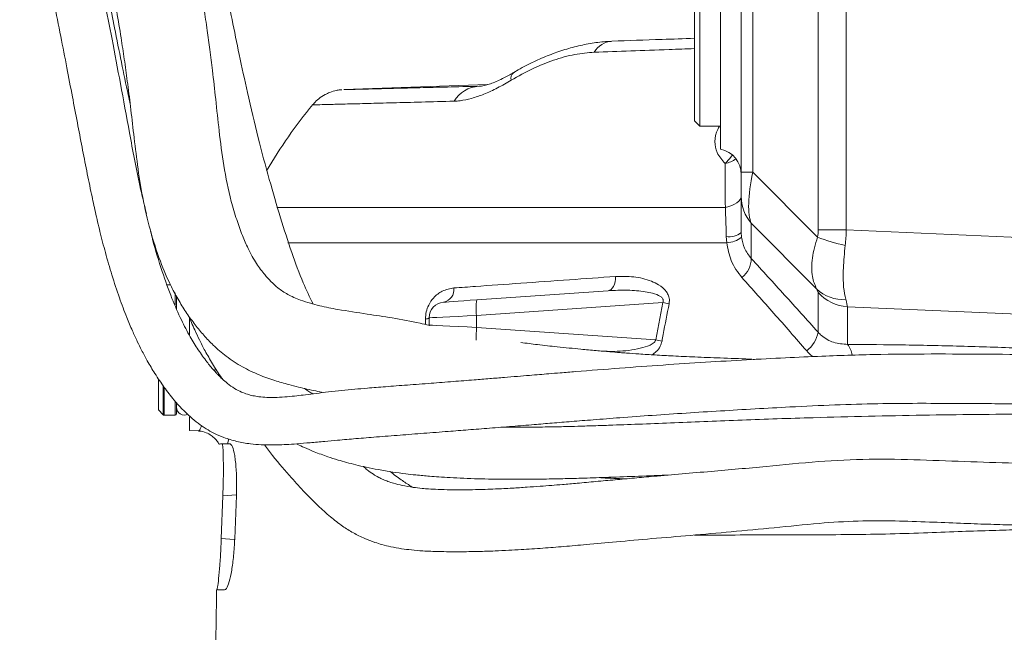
# Model space of a CAD drawing. Header units: millimetres. Extents: x 0 to 8410, y 0 to 5940.
# Tile 227 of 256: x 7283 to 7472, y 1588 to 1706. Entities that reach past the tile are written whole.
import ezdxf

# ---------------------------------------------------------------- set-up
doc = ezdxf.new("R2010")
doc.units = ezdxf.units.MM
doc.header["$LTSCALE"] = 10

msp = doc.modelspace()

# ---------------------------------------------------------------- linework, layer by layer
at = {"color": 7, "linetype": 'Continuous', "lineweight": 0}
for p, q in [((7421.500719, 1676.733718), (7421.500719, 1721.044764)), ((7417.500718, 1681.151822), (7417.500718, 1716.548577)), ((7413.500718, 1712.544754), (7413.500718, 1685.544774)), ((7412.500716, 1686.544761), (7412.500716, 1711.544767)), ((7372.756309, 1693.537787), (7345.126993, 1692.572966)), ((7303.3806, 1693.111912), (7303.967721, 1690.685556)), ((7412.500716, 1686.544761), (7413.500718, 1685.544774)), ((7413.500718, 1685.544774), (7417.500718, 1685.544774)), ((7421.500719, 1672.010705), (7421.500719, 1676.733718)), ((7421.500719, 1665.10211), (7421.500719, 1672.010705)), ((7311.852849, 1655.044779), (7311.176038, 1655.044779)), ((7370.681359, 1652.186737), (7395.903825, 1653.950468)), ((7313.000715, 1650.483147), (7313.000715, 1652.866438)), ((7315.500713, 1648.678258), (7315.500713, 1645.35819)), ((7361.500717, 1647.34231), (7361.500717, 1648.747221)), ((7361.500717, 1647.34231), (7361.505425, 1647.174224)), ((7309.500716, 1631.044761), (7309.500716, 1636.965648)), ((7309.500716, 1631.044761), (7310.412845, 1630.132631)), ((7313.000715, 1630.344764), (7313.000715, 1632.313594)), ((7310.624978, 1630.044759), (7312.700725, 1630.044759)), ((7315.500713, 1629.734218), (7315.500713, 1627.125204)), ((7315.500713, 1627.125204), (7317.186243, 1627.007336)), ((7376.518777, 1627.816886), (7377.228795, 1627.720818)), ((7323.264412, 1624.541089), (7322.807914, 1624.541089)), ((7321.570582, 1606.37708), (7321.875892, 1614.577785)), ((7324.477709, 1614.635125), (7324.158735, 1606.280461))]:
    msp.add_line(p, q, dxfattribs=at)
at = {"color": 8, "linetype": 'Continuous', "lineweight": 0}
for p, q in [((7423.697724, 1721.044764), (7423.697724, 1676.733718)), ((7436.280417, 1665.62967), (7436.280417, 1721.044764)), ((7441.664724, 1721.044764), (7441.664724, 1665.62967)), ((7423.697724, 1676.733718), (7421.500719, 1676.733718)), ((7423.697724, 1676.733718), (7436.140633, 1664.242879)), ((7332.225746, 1669.954613), (7418.431326, 1669.954613)), ((7435.967686, 1654.295728), (7423.415854, 1666.895911)), ((7423.415854, 1666.895911), (7423.415854, 1660.134658)), ((7421.500719, 1665.10211), (7421.552456, 1664.205179)), ((7441.664724, 1665.62967), (7436.280417, 1665.62967)), ((7441.664724, 1665.62967), (7487.500719, 1663.61402)), ((7418.687298, 1663.163349), (7334.352366, 1663.163349)), ((7418.687298, 1663.163349), (7418.592407, 1664.328173)), ((7312.700725, 1651.232526), (7312.700725, 1653.506503)), ((7436.245079, 1645.974145), (7436.245079, 1653.619841)), ((7406.430079, 1651.697502), (7370.629161, 1649.194047)), ((7405.0479, 1644.488678), (7406.430079, 1651.697502)), ((7487.500719, 1648.862139), (7441.911257, 1650.866941)), ((7441.911257, 1650.866941), (7441.911257, 1643.640831)), ((7360.807395, 1647.469029), (7360.808319, 1648.507461)), ((7370.629161, 1649.194047), (7370.629161, 1646.895483)), ((7370.629161, 1646.895483), (7405.0479, 1644.488678)), ((7320.318258, 1638.479367), (7320.408529, 1639.125571)), ((7310.412845, 1630.132631), (7310.412845, 1635.678604)), ((7310.624978, 1635.338769), (7310.624978, 1630.044759)), ((7312.700725, 1630.044759), (7312.700725, 1632.739797)), ((7323.010153, 1625.468999), (7322.807914, 1624.541089)), ((7324.440992, 1614.711836), (7321.875892, 1614.577785)), ((7321.570582, 1606.37708), (7324.089489, 1606.157229))]:
    msp.add_line(p, q, dxfattribs=at)
at = {"color": 8, "linetype": 'Continuous', "lineweight": 0, "flags": 128}
for points in [[(7418.387829, 1678.37061), (7419.311597, 1679.34905), (7419.78681, 1680.021361)], [(7418.431326, 1669.954613), (7419.085196, 1670.111582), (7419.68347, 1670.312062), (7420.213281, 1670.551762), (7420.663237, 1670.825526), (7421.023643, 1671.127454), (7421.286768, 1671.451077), (7421.446941, 1671.789393), (7421.500719, 1672.13516)], [(7395.903825, 1653.950468), (7396.19369, 1654.01952), (7396.467349, 1654.183492), (7396.715931, 1654.436991), (7396.931364, 1654.77185), (7397.106654, 1655.177191), (7397.236123, 1655.639813), (7397.315553, 1656.144753), (7397.342383, 1656.675592)], [(7370.629161, 1649.194047), (7368.807315, 1649.104879), (7367.077834, 1649.02021), (7365.50001, 1648.942992), (7364.127948, 1648.875818), (7363.008699, 1648.821041), (7362.180642, 1648.78051), (7361.672169, 1648.755625), (7361.500717, 1648.747221)], [(7361.500717, 1647.34231), (7361.672169, 1647.333905), (7362.180642, 1647.30902), (7363.008699, 1647.268489), (7364.127948, 1647.213713), (7365.50001, 1647.146538), (7367.077834, 1647.06932), (7368.807315, 1646.984652), (7370.629161, 1646.895483)]]:
    msp.add_lwpolyline(points, dxfattribs=at)
at = {"color": 7, "linetype": 'Continuous', "lineweight": 0, "flags": 128}
msp.add_lwpolyline([(7364.291451, 1651.73991), (7364.411465, 1651.748315), (7364.767394, 1651.7732), (7365.347034, 1651.813731), (7366.130507, 1651.868507), (7367.090947, 1651.935682), (7368.195428, 1652.0129), (7369.406066, 1652.097568), (7370.681359, 1652.186737)], dxfattribs=at)
at = {"color": 8, "linetype": 'Continuous', "lineweight": 0}
for centre, radius, start, end in [((7397.036979, 1697.446329), 4.443002, 95.05717436, 148.77871944), ((7378.690529, 1694.754944), 1.446463, 132.65864906, 195.41980807), ((7371.483917, 1687.140199), 6.092432, 93.97055274, 148.28476218), ((7417.266457, 1683.855869), 5.598709, 281.55399316, 305.0841294), ((7429.309396, 1672.018572), 7.808681, 180.05772442, 220.99713522), ((7419.054312, 1668.443839), 4.141505, 263.59644025, 306.20703983), ((7418.592658, 1667.884303), 4.721902, 271.14844676, 308.81613933), ((7447.071776, 1691.146533), 29.039568, 247.88774789, 258.86498379), ((7418.732401, 1660.181023), 4.683682, 308.05486094, 359.43281552), ((7363.735113, 1654.248913), 2.569942, 282.5022922, 4.99210473), ((7440.901987, 1659.310606), 7.035362, 225.46402171, 275.27879861), ((7442.312992, 1658.901492), 8.044589, 221.03706244, 267.13754071), ((7379.308336, 1650.539464), 8.782838, 169.18981968, 188.81166645), ((7376.610409, 1506.030074), 148.688306, 77.96030016, 78.43078581), ((7360.864454, 1649.465011), 0.959193, 266.6449603, 311.55438976), ((7392.125033, 1645.152391), 21.56643, 175.36405063, 181.84651272), ((7430.756892, 1646.889345), 5.563972, 306.42449513, 350.53257518), ((7375.542018, 1481.876141), 165.267765, 79.28695652, 79.71563063), ((7439.111078, 1641.27021), 3.668903, 4.99639951, 40.25113309)]:
    msp.add_arc(centre, radius, start, end, dxfattribs=at)
at = {"color": 7, "linetype": 'Continuous', "lineweight": 0}
for centre, radius, start, end in [((7416.517369, 1626.3438), 100, 140.68771373, 149.57824422), ((7416.500719, 1676.252848), 5, 0, 78.46304097), ((7364.500719, 1648.747219), 3, 94, 180), ((7314.500719, 1631.544765), 1.5, 180, 296.47913069), ((7310.624983, 1630.344765), 0.3, 225, 270), ((7312.700719, 1630.344765), 0.3, 270, 0), ((8202.141344, 1578.044765), 881.640625, 178.8013678, 179.878082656)]:
    msp.add_arc(centre, radius, start, end, dxfattribs=at)
at = {"color": 8, "linetype": 'Continuous', "lineweight": 0}
for centre, major_axis, ratio, start_param, end_param in [((7429.500719, 1681.830905), (5.181854, 15.872086), 0.2568785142, 1.9802135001, 2.8703229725), ((7429.280416, 1665.953601), (-4.955435, 5.178141), 0.9547932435, 3.725662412, 3.9258411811), ((7435.083411, 1665.953601), (0.258046, 15.002114), 0.438977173, 4.498166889, 4.698345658), ((7429.98192, 1660.795573), (-6.233948, 7.259647), 0.0832247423, 3.2382089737, 3.5369395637), ((7436.066786, 1665.910357), (-5.826684, 15.268734), 0.0376481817, 3.2998306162, 3.5985612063)]:
    msp.add_ellipse(centre, major_axis=major_axis, ratio=ratio, start_param=start_param, end_param=end_param, dxfattribs=at)
at = {"color": 7, "linetype": 'Continuous', "lineweight": 0}
for points, knots in [([(7339.268527, 1815.904692), (7339.081036, 1815.859021), (7338.066257, 1815.611834), (7336.228847, 1815.072172), (7333.305757, 1814.175861), (7329.615027, 1812.914371), (7324.930885, 1811.105868), (7319.703806, 1808.784435), (7314.264841, 1805.989111), (7309.200103, 1802.913953), (7304.563397, 1799.600622), (7300.410742, 1796.107349), (7296.706742, 1792.332337), (7293.669614, 1788.584573), (7291.378643, 1785.200557), (7289.821321, 1782.483291), (7288.769223, 1780.399895), (7287.932828, 1778.579652), (7287.06982, 1776.501076), (7286.101115, 1773.821747), (7285.10316, 1770.487009), (7284.201534, 1766.578717), (7283.415208, 1761.716511), (7282.925554, 1756.204303), (7282.813929, 1750.298255), (7283.069109, 1744.763322), (7283.607469, 1739.680857), (7284.296692, 1735.180366), (7284.949905, 1731.547537), (7285.478421, 1728.799062), (7285.885101, 1726.743124), (7286.293184, 1724.707097), (7286.781616, 1722.292491), (7287.417998, 1719.177469), (7288.32429, 1714.769321), (7289.457726, 1709.250732), (7290.714868, 1702.975366), (7291.879191, 1696.949937), (7292.938284, 1691.397176), (7293.90751, 1686.313448), (7294.820788, 1681.557953), (7295.718191, 1676.972405), (7296.570972, 1672.806717), (7297.414868, 1668.927705), (7298.291264, 1665.176677), (7299.334787, 1661.133685), (7300.570188, 1656.870054), (7301.937668, 1652.711464), (7303.270149, 1649.153488), (7304.430926, 1646.382498), (7305.386818, 1644.296214), (7306.340903, 1642.371863), (7307.455865, 1640.299495), (7308.892946, 1637.889659), (7310.58624, 1635.384301), (7312.804137, 1632.518929), (7315.41914, 1629.76466), (7318.056115, 1627.744864), (7320.273398, 1626.49517), (7322.236115, 1625.642897), (7324.585401, 1624.941974), (7326.99564, 1624.527182), (7329.118324, 1624.352507), (7330.867284, 1624.306222), (7332.45968, 1624.325641), (7334.194912, 1624.399706), (7336.233969, 1624.539929), (7338.690143, 1624.758194), (7341.295135, 1625.001197), (7344.241607, 1625.259293), (7347.539663, 1625.537028), (7351.529062, 1625.860649), (7355.885892, 1626.204668), (7360.492952, 1626.562528), (7364.87341, 1626.900582), (7369.088358, 1627.227751), (7373.192331, 1627.550263), (7377.410702, 1627.887084), (7381.425543, 1628.213209), (7385.223246, 1628.525044), (7388.992818, 1628.833072), (7393.324292, 1629.180854), (7398.489564, 1629.581519), (7404.448804, 1630.015596), (7410.882671, 1630.446822), (7417.465479, 1630.858188), (7424.120337, 1631.246153), (7431.465274, 1631.652229), (7439.363028, 1632.036774), (7447.535978, 1632.27339), (7455.078992, 1632.32707), (7461.889327, 1632.304421), (7467.983315, 1632.263175), (7473.672284, 1632.221051), (7480.121245, 1632.170441), (7487.797498, 1632.111371), (7496.879956, 1632.049154), (7506.739105, 1631.986835), (7517.01623, 1631.922906), (7527.547002, 1631.856772), (7538.155715, 1631.792104), (7549.038811, 1631.72784), (7560.181473, 1631.675376), (7571.554577, 1631.647804), (7583.060108, 1631.655627), (7594.49172, 1631.681491), (7605.583249, 1631.709774), (7616.081785, 1631.726229), (7625.238581, 1631.736816), (7633.209063, 1631.747407), (7640.256254, 1631.763558), (7646.853312, 1631.783597), (7652.905379, 1631.800696), (7658.31022, 1631.806229), (7663.000775, 1631.792509), (7666.914646, 1631.761568), (7670.04942, 1631.718539), (7672.459088, 1631.672075), (7674.23044, 1631.641377), (7675.412553, 1631.640659), (7676.314771, 1631.71889), (7677.109461, 1631.90385), (7677.891401, 1632.200032), (7678.593507, 1632.589578), (7679.206604, 1633.043505), (7679.766437, 1633.56177), (7680.435174, 1634.404896), (7681.040262, 1635.617529), (7681.381157, 1637.078426), (7681.380548, 1638.615558), (7681.015356, 1640.16122), (7680.311151, 1641.572394), (7679.347542, 1642.726328), (7678.144496, 1643.602165), (7677.071339, 1644.042209), (7676.228912, 1644.220404), (7675.525514, 1644.284658), (7674.695266, 1644.243072), (7673.640391, 1643.988925), (7672.515443, 1643.398079), (7671.442531, 1642.474623), (7671.026203, 1641.57938), (7670.816786, 1641.129062)], [0, 0, 0, 0, 0.0007560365, 0.0040919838, 0.0074441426, 0.0126392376, 0.0191701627, 0.0267681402, 0.0345869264, 0.0426268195, 0.0495225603, 0.0565422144, 0.0636499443, 0.0702838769, 0.0757810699, 0.0801426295, 0.0830127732, 0.0853144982, 0.0883292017, 0.0922582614, 0.0970917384, 0.1028323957, 0.1091051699, 0.1179314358, 0.1263267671, 0.134314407, 0.1419159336, 0.1490068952, 0.1549527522, 0.1587342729, 0.16171482, 0.164408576, 0.1680813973, 0.1728006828, 0.1785836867, 0.1879120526, 0.1972080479, 0.2058093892, 0.2136657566, 0.2207372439, 0.2272595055, 0.2336893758, 0.2400149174, 0.2448596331, 0.2502322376, 0.2561511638, 0.262583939, 0.2694271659, 0.2755372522, 0.2798884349, 0.2834543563, 0.2864594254, 0.2902157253, 0.2949312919, 0.3004682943, 0.3057939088, 0.3139891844, 0.3209335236, 0.3240806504, 0.3279558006, 0.3328335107, 0.3380243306, 0.3421390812, 0.3453786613, 0.3484048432, 0.3514935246, 0.3555223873, 0.360549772, 0.3659240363, 0.3704256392, 0.3767234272, 0.3835147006, 0.3910409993, 0.398495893, 0.4058930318, 0.4118923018, 0.4181356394, 0.4246425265, 0.4307883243, 0.4357871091, 0.4410898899, 0.4469402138, 0.4541563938, 0.4627265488, 0.4715829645, 0.480444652, 0.4893108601, 0.4981791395, 0.5095162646, 0.5203480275, 0.530317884, 0.539310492, 0.5472020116, 0.5541986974, 0.5614743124, 0.5721707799, 0.5837493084, 0.5963236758, 0.6100378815, 0.6234666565, 0.6374932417, 0.6521624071, 0.6675399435, 0.6836923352, 0.7006025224, 0.7180114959, 0.735654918, 0.7533079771, 0.7707540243, 0.7853226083, 0.8003052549, 0.8154783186, 0.8305489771, 0.8451375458, 0.8587713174, 0.8711998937, 0.8824612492, 0.8926407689, 0.9018606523, 0.9101807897, 0.9170784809, 0.9227584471, 0.9274852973, 0.9313867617, 0.9334196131, 0.9366944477, 0.9410847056, 0.9462120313, 0.951824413, 0.9576494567, 0.9627848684, 0.9672293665, 0.972185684, 0.976401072, 0.9800239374, 0.9816211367, 0.9831677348, 0.9853725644, 0.9883675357, 0.9920991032, 0.9960257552, 1, 1, 1, 1]), ([(7358.000717, 1808.244094), (7357.263035, 1808.515551), (7355.224719, 1809.265623), (7351.930574, 1810.026681), (7348.427977, 1810.628715), (7345.511334, 1810.928637), (7342.713006, 1811.082324), (7340.058262, 1811.090297), (7337.307557, 1810.949799), (7334.53863, 1810.66873), (7331.264147, 1810.141806), (7327.33112, 1809.236739), (7322.181547, 1807.650742), (7316.131131, 1805.162029), (7310.680324, 1802.168307), (7306.562927, 1799.33511), (7303.669118, 1796.950041), (7301.112531, 1794.335711), (7298.795178, 1791.446965), (7296.875975, 1788.552765), (7295.395289, 1785.896174), (7294.344163, 1783.714748), (7293.404849, 1781.498878), (7292.402156, 1778.704251), (7291.478334, 1775.342892), (7290.744572, 1771.607042), (7290.264635, 1767.890786), (7289.996204, 1764.17847), (7289.888361, 1760.236324), (7290.011145, 1756.186177), (7290.41375, 1752.158748), (7290.986805, 1748.70947), (7291.626323, 1745.87679), (7292.245704, 1743.51361), (7292.903619, 1741.201099), (7293.747125, 1738.407905), (7294.896126, 1734.743353), (7296.312753, 1730.087845), (7297.786362, 1724.7043), (7299.167676, 1719.068238), (7300.41645, 1713.334696), (7301.455811, 1707.876448), (7302.295367, 1702.833158), (7302.962582, 1698.394857), (7303.565654, 1693.994706), (7304.163593, 1689.18655), (7304.769607, 1683.820296), (7305.468927, 1677.975665), (7306.426853, 1671.758511), (7307.860399, 1665.551554), (7309.706314, 1659.806584), (7311.632212, 1655.313628), (7313.408602, 1652.019482), (7314.942689, 1649.590553), (7316.538488, 1647.395428), (7318.216866, 1645.360127), (7320.135719, 1643.336997), (7322.569564, 1641.228671), (7325.53972, 1639.282075), (7328.707482, 1637.789233), (7331.718398, 1636.71325), (7334.264059, 1635.976423), (7336.333961, 1635.454138), (7338.077399, 1635.052366), (7339.683898, 1634.704829), (7340.745207, 1634.492905), (7341.233483, 1634.395406)], [0, 0, 0, 0, 0.008848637, 0.0244499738, 0.0379711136, 0.048892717, 0.0575042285, 0.0696019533, 0.0788417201, 0.0885676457, 0.1010184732, 0.1162553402, 0.134029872, 0.1616504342, 0.1897864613, 0.2039965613, 0.2182015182, 0.2324103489, 0.2459768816, 0.2612182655, 0.2731728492, 0.2819145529, 0.2898976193, 0.3016327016, 0.3173018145, 0.3317537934, 0.3477259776, 0.3629338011, 0.3772176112, 0.3959655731, 0.4125666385, 0.4269194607, 0.43889765, 0.4483951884, 0.4570533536, 0.468691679, 0.4852173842, 0.5057755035, 0.5304790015, 0.5557147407, 0.5786154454, 0.6037694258, 0.6248709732, 0.6421904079, 0.6600415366, 0.6804884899, 0.7027877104, 0.7276382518, 0.7538312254, 0.7816008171, 0.8087269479, 0.8323645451, 0.8464000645, 0.8593287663, 0.8715951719, 0.8837126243, 0.89590865, 0.910622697, 0.927187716, 0.9430302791, 0.9572429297, 0.9697284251, 0.9782161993, 0.9855306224, 0.9933430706, 1, 1, 1, 1]), ([(7361.481598, 1647.326455), (7360.914896, 1647.447342), (7358.585919, 1647.94415), (7354.616712, 1648.702949), (7349.324515, 1649.508077), (7344.54197, 1650.212134), (7340.979587, 1650.928442), (7338.601352, 1651.546117), (7336.426058, 1652.240945), (7334.216739, 1653.22794), (7332.593059, 1654.340584), (7331.166613, 1655.629207), (7329.798864, 1657.147478), (7328.287407, 1659.166899), (7326.827511, 1661.763445), (7325.5641, 1664.654979), (7324.475459, 1667.687552), (7323.171751, 1672.148294), (7322.002956, 1677.834457), (7321.174296, 1684.389266), (7320.533741, 1690.502281), (7319.958287, 1695.728645), (7319.412061, 1700.134186), (7318.86991, 1704.113778), (7318.217584, 1708.414946), (7317.423462, 1713.003322), (7316.450589, 1717.85981), (7315.312633, 1722.855092), (7313.972781, 1728.049173), (7312.546035, 1733.004535), (7311.185707, 1737.287498), (7310.059432, 1740.737162), (7309.215039, 1743.412828), (7308.55803, 1745.629926), (7307.9344, 1747.927174), (7307.281876, 1750.784809), (7306.734125, 1754.299131), (7306.411073, 1758.357162), (7306.408357, 1762.811477), (7306.731293, 1767.185737), (7307.396842, 1771.074927), (7308.258482, 1774.159221), (7309.224069, 1776.613694), (7310.235076, 1778.666193), (7311.417037, 1780.69574), (7312.87424, 1782.736264), (7314.774351, 1784.776646), (7317.161837, 1786.711289), (7320.190676, 1788.627265), (7323.963393, 1790.578476), (7328.104803, 1792.284509), (7332.193772, 1793.554645), (7335.588632, 1794.325463), (7338.518382, 1794.788752), (7341.434753, 1795.054828), (7344.507909, 1795.092589), (7347.953225, 1794.857177), (7351.495344, 1794.375947), (7353.938829, 1793.646644), (7355.12454, 1793.292746)], [0, 0, 0, 0, 0.00839081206, 0.034483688, 0.05768709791, 0.08497527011, 0.10326772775, 0.11321811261, 0.12445503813, 0.14225862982, 0.16010029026, 0.17403839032, 0.18668568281, 0.20356196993, 0.22265707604, 0.23734906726, 0.25389759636, 0.27221865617, 0.30696090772, 0.33956697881, 0.36859505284, 0.39450210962, 0.41309385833, 0.43020195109, 0.44976591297, 0.4732170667, 0.49463723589, 0.51826048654, 0.54387988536, 0.56824259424, 0.58855435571, 0.6047429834, 0.61740299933, 0.62676609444, 0.63690226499, 0.65094678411, 0.66820685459, 0.68800675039, 0.70977974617, 0.73281086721, 0.75098053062, 0.7659048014, 0.77807909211, 0.78789758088, 0.79773593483, 0.80986686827, 0.8207308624, 0.83358414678, 0.84882033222, 0.86578982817, 0.886692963, 0.90459022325, 0.91903633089, 0.9299787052, 0.9414915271, 0.95554454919, 0.96830533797, 0.98462003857, 1, 1, 1, 1]), ([(7339.220247, 1651.400253), (7338.573557, 1652.729876), (7337.048503, 1655.865452), (7335.014404, 1661.486046), (7332.864678, 1668.163291), (7330.735284, 1675.479197), (7328.619072, 1683.399995), (7326.717388, 1691.433678), (7325.0703, 1699.060227), (7323.698113, 1705.754372), (7322.510099, 1711.738064), (7321.672497, 1716.203057), (7321.12032, 1719.320773), (7320.785661, 1721.283918), (7320.488847, 1723.099085), (7320.216919, 1724.838295), (7319.922403, 1726.819633), (7319.570106, 1729.377925), (7319.102598, 1733.202924), (7318.634995, 1737.938408), (7318.27455, 1743.058062), (7318.072374, 1747.587338), (7318.036616, 1751.507005), (7318.167647, 1754.905848), (7318.507516, 1758.238098), (7319.081731, 1761.391286), (7319.919417, 1764.261461), (7320.832752, 1766.448849), (7321.649755, 1767.97109), (7322.418009, 1769.186592), (7323.291288, 1770.349516), (7324.684061, 1771.790192), (7326.814027, 1773.472331), (7329.695437, 1775.256108), (7333.053235, 1776.965486), (7336.468118, 1778.408884), (7339.982191, 1779.65841), (7343.377291, 1780.678592), (7346.530459, 1781.463937), (7349.05739, 1782.017841), (7351.479065, 1782.517273), (7353.801698, 1782.98592), (7355.41871, 1783.344359), (7356.142095, 1783.50471)], [0, 0, 0, 0, 0.0317739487, 0.0749307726, 0.1230331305, 0.1758374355, 0.2324449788, 0.2915933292, 0.3401696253, 0.3837952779, 0.4221497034, 0.4552750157, 0.4684903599, 0.4807054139, 0.4919414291, 0.5022204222, 0.5128712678, 0.5284463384, 0.5490311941, 0.5822701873, 0.6138059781, 0.6418216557, 0.6665371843, 0.6881487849, 0.7068871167, 0.7302138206, 0.748619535, 0.7630848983, 0.7745471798, 0.7806565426, 0.7889342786, 0.8000986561, 0.8157578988, 0.8367804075, 0.8592368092, 0.8809065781, 0.9007916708, 0.9237130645, 0.9424183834, 0.9575836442, 0.969343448, 0.9862855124, 1, 1, 1, 1]), ([(7307.205371, 1668.77617), (7306.770354, 1670.557372), (7305.537641, 1675.604801), (7304.007587, 1684.048292), (7302.254935, 1693.445467), (7300.667341, 1701.960533), (7299.187937, 1709.450469), (7297.856142, 1715.883068), (7296.835975, 1720.724915), (7296.109335, 1724.17142), (7295.624582, 1726.484449), (7295.158339, 1728.731781), (7294.62107, 1731.37235), (7293.9776, 1734.789675), (7293.427709, 1737.907036), (7293.197065, 1739.907093), (7293.132446, 1740.467444)], [0, 0, 0, 0, 0.0752627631, 0.2132735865, 0.3413271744, 0.4573243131, 0.5601875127, 0.6498183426, 0.7253738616, 0.7640849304, 0.7969753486, 0.8250702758, 0.8623569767, 0.9132117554, 0.9756847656, 1, 1, 1, 1]), ([(7296.65505, 1728.72816), (7296.72308, 1728.267407), (7296.899898, 1727.069833), (7297.22841, 1725.01824), (7297.676897, 1722.313465), (7298.270981, 1718.922521), (7299.058754, 1714.654978), (7300.011971, 1709.72886), (7301.149797, 1704.022822), (7302.379934, 1697.937321), (7303.379666, 1693.051721), (7303.953061, 1690.383741), (7304.07781, 1689.803288)], [0, 0, 0, 0, 0.03545860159, 0.09216257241, 0.15751563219, 0.24498553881, 0.35528923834, 0.48850276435, 0.62603160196, 0.7949752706, 0.95539426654, 1, 1, 1, 1]), ([(7396.520688, 1701.827392), (7396.391479, 1701.827513), (7395.305061, 1701.828527), (7393.198074, 1701.563413), (7390.216818, 1701.019013), (7387.210544, 1700.179286), (7384.222519, 1699.097372), (7381.241926, 1697.747652), (7379.06704, 1696.648151), (7377.902306, 1695.917406), (7377.717725, 1695.801601)], [0, 0, 0, 0, 0.0212245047, 0.1784605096, 0.336857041, 0.494934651, 0.6517115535, 0.8065993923, 0.9693508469, 1, 1, 1, 1]), ([(7396.645329, 1701.872036), (7399.78375, 1701.981635), (7404.818251, 1702.157447), (7410.398934, 1702.352314), (7412.500716, 1702.425704)], [0, 0, 0, 0, 0.6233828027, 1, 1, 1, 1]), ([(7377.717688, 1695.83647), (7377.401834, 1695.648754), (7376.562118, 1695.149698), (7375.343642, 1694.537169), (7374.086233, 1693.978727), (7373.030984, 1693.597473), (7372.13945, 1693.355947), (7371.521499, 1693.242978), (7371.190644, 1693.219377), (7371.139968, 1693.220657), (7371.138669, 1693.22069)], [0, 0, 0, 0, 0.1017131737, 0.2704110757, 0.4110267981, 0.5581466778, 0.7129121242, 0.848390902, 0.996113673, 1, 1, 1, 1]), ([(7345.126591, 1692.571655), (7345.122379, 1692.571536), (7345.111596, 1692.57123), (7346.213024, 1692.597471), (7348.273547, 1692.647026), (7351.266591, 1692.719726), (7355.073178, 1692.812885), (7359.616868, 1692.925801), (7364.874997, 1693.058335), (7369.001856, 1693.164839), (7371.062054, 1693.218008)], [0, 0, 0, 0, 0.0868554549, 0.2223721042, 0.3578880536, 0.4929247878, 0.6194963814, 0.7464643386, 0.8734306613, 1, 1, 1, 1]), ([(7344.774431, 1692.552939), (7344.645273, 1692.542511), (7344.290006, 1692.513828), (7343.50037, 1692.382022), (7342.527966, 1692.096477), (7341.379513, 1691.568383), (7340.349833, 1690.86613), (7339.576078, 1690.190792), (7339.257633, 1689.756227), (7339.18821, 1689.661488)], [0, 0, 0, 0, 0.0607398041, 0.1670721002, 0.369246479, 0.5290066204, 0.7505741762, 0.9456234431, 1, 1, 1, 1]), ([(7674.122593, 1640.953049), (7674.12795, 1640.957061), (7674.144228, 1640.969252), (7674.076092, 1640.97279), (7673.977793, 1640.985967), (7673.786207, 1641.000724), (7673.462763, 1641.021844), (7672.930092, 1641.049936), (7672.15977, 1641.083863), (7671.089232, 1641.122707), (7669.6472, 1641.164645), (7667.751661, 1641.206835), (7665.308518, 1641.245052), (7662.203052, 1641.275895), (7658.32875, 1641.294571), (7653.60495, 1641.296883), (7647.939392, 1641.284782), (7641.287237, 1641.265296), (7633.708658, 1641.246912), (7625.692871, 1641.236534), (7617.479773, 1641.226797), (7609.31111, 1641.215091), (7601.002587, 1641.197099), (7591.831584, 1641.173197), (7581.920809, 1641.151447), (7571.427855, 1641.145449), (7561.468239, 1641.167979), (7552.08733, 1641.2084), (7543.271147, 1641.25774), (7534.993658, 1641.307491), (7527.224888, 1641.355127), (7519.93548, 1641.400357), (7511.673158, 1641.451523), (7502.397238, 1641.507639), (7491.811984, 1641.574781), (7481.148087, 1641.658868), (7470.232399, 1641.750346), (7459.288631, 1641.812273), (7448.33774, 1641.756133), (7438.465129, 1641.457087), (7429.806883, 1641.057762), (7422.330785, 1640.665152), (7414.486993, 1640.207366), (7406.358387, 1639.676658), (7398.022104, 1639.071773), (7391.452708, 1638.555361), (7386.943267, 1638.190718), (7384.644384, 1638.00318), (7382.664843, 1637.841049), (7380.668331, 1637.677196), (7378.4044, 1637.491528), (7375.867375, 1637.283801), (7373.086831, 1637.056886), (7369.81105, 1636.79125), (7366.039588, 1636.489529), (7361.756778, 1636.156625), (7357.391446, 1635.835563), (7353.30832, 1635.531488), (7349.948837, 1635.262652), (7347.170748, 1635.019569), (7344.682911, 1634.78089), (7342.204824, 1634.51695), (7339.879418, 1634.237563), (7337.850153, 1633.974954), (7335.994523, 1633.747373), (7334.162642, 1633.556928), (7332.225075, 1633.429605), (7330.410833, 1633.428089), (7328.883453, 1633.556699), (7327.670526, 1633.764818), (7326.569276, 1634.05253), (7325.390264, 1634.487658), (7324.094406, 1635.160444), (7322.861722, 1636.033039), (7321.858704, 1636.901223), (7321.167176, 1637.572479), (7320.613313, 1638.148816), (7319.854693, 1638.984465), (7318.677447, 1640.417093), (7317.161413, 1642.538597), (7315.513743, 1645.213406), (7313.801322, 1648.479633), (7311.975831, 1652.653326), (7310.130017, 1657.840043), (7308.751918, 1662.164695), (7308.129536, 1664.856948), (7308.008498, 1665.380523)], [0, 0, 0, 0, 0.0019126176, 0.0058124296, 0.0099881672, 0.0144765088, 0.0208435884, 0.0279239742, 0.0358536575, 0.0447945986, 0.0549372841, 0.0665031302, 0.0797477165, 0.0949665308, 0.112489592, 0.1324297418, 0.1545700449, 0.1786468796, 0.2038664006, 0.2290898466, 0.2508563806, 0.2721486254, 0.2928185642, 0.3127368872, 0.3379436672, 0.3613989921, 0.3829573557, 0.4027580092, 0.4209974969, 0.4378448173, 0.4534453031, 0.4679257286, 0.4813964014, 0.5024007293, 0.522440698, 0.5433287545, 0.564906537, 0.5869922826, 0.6093995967, 0.6319874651, 0.6458789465, 0.6608546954, 0.6767886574, 0.6935679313, 0.7110720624, 0.7290790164, 0.7354230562, 0.7402739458, 0.744098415, 0.748479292, 0.7535505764, 0.7592963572, 0.7656928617, 0.7726322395, 0.7820794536, 0.7923281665, 0.8033814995, 0.8138640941, 0.822696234, 0.8290606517, 0.8356790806, 0.8426069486, 0.8493162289, 0.8551606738, 0.8601313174, 0.8659643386, 0.8726378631, 0.8797518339, 0.8856433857, 0.8906197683, 0.8952814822, 0.9004443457, 0.9066106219, 0.9132563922, 0.9183827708, 0.9217528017, 0.9238322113, 0.9262361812, 0.9324140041, 0.9405070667, 0.9484691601, 0.9578984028, 0.9689859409, 0.9819061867, 0.9964812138, 1, 1, 1, 1]), ([(7315.248958, 1649.248108), (7315.651725, 1648.292644), (7316.329668, 1646.684396), (7317.412576, 1644.418784), (7318.535888, 1642.235987), (7319.952141, 1639.79124), (7321.089603, 1637.952143), (7321.805886, 1637.005106), (7321.88586, 1636.899367)], [0, 0, 0, 0, 0.2143547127, 0.3608039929, 0.5275080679, 0.7327299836, 0.970158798, 1, 1, 1, 1]), ([(7329.886294, 1624.344737), (7330.402206, 1623.642531), (7332.138927, 1621.278692), (7334.816321, 1618.317464), (7337.664568, 1615.153877), (7340.095068, 1612.692947), (7342.448165, 1610.558582), (7344.703669, 1608.81349), (7346.927534, 1607.401684), (7349.003709, 1606.368462), (7350.894782, 1605.651338), (7352.56751, 1605.143786), (7354.257833, 1604.733368), (7356.120146, 1604.398602), (7358.189843, 1604.135913), (7360.603263, 1603.938023), (7363.578858, 1603.822636), (7367.111566, 1603.799503), (7370.756384, 1603.849007), (7373.963663, 1603.950142), (7376.71419, 1604.073839), (7379.756831, 1604.242187), (7383.268156, 1604.479703), (7387.448987, 1604.816263), (7392.133422, 1605.227587), (7397.734806, 1605.741089), (7404.407411, 1606.338172), (7411.801216, 1606.95769), (7419.663843, 1607.637646), (7427.916736, 1608.417899), (7435.966894, 1609.268215), (7443.73309, 1609.772586), (7450.855213, 1609.768114), (7457.431104, 1609.538883), (7463.363004, 1609.283809), (7468.658945, 1609.095124), (7473.601835, 1608.956706), (7479.23655, 1608.828721), (7485.910312, 1608.712584), (7493.74412, 1608.605449), (7502.141645, 1608.512316), (7511.141831, 1608.428547), (7521.573348, 1608.339361), (7533.353595, 1608.245559), (7546.34605, 1608.145779), (7559.684672, 1608.056566), (7572.392052, 1608.017605), (7584.416459, 1608.037554), (7595.54414, 1608.079388), (7606.388438, 1608.123804), (7616.688232, 1608.149105), (7626.257991, 1608.163475), (7635.069552, 1608.177451), (7643.281127, 1608.20533), (7650.877809, 1608.243826), (7657.705947, 1608.275632), (7663.312453, 1608.278406), (7667.760191, 1608.248282), (7671.142776, 1608.196899), (7673.790093, 1608.12532), (7675.778234, 1608.046895), (7677.224025, 1607.983064), (7678.229521, 1607.960806), (7679.001323, 1608.00049), (7679.707635, 1608.113819), (7680.557528, 1608.327814), (7681.624689, 1608.668735), (7682.948314, 1609.174021), (7684.598103, 1609.916232), (7686.515549, 1610.930281), (7688.895551, 1612.41322), (7691.384096, 1614.28378), (7693.891557, 1616.612437), (7696.199507, 1619.234417), (7698.291184, 1622.299905), (7699.828644, 1625.477384), (7700.802804, 1628.234001), (7701.318245, 1630.174227), (7701.630742, 1631.639851), (7701.870808, 1633.022467), (7702.077018, 1634.883505), (7702.148222, 1637.14181), (7702.025825, 1639.700593), (7701.627651, 1642.477604), (7700.887234, 1645.445426), (7699.993749, 1647.445306), (7699.530727, 1648.481682)], [0, 0, 0, 0, 0.0063984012, 0.0215389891, 0.0328189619, 0.0440071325, 0.0544055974, 0.0639078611, 0.0715198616, 0.0790889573, 0.0853549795, 0.0895882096, 0.0949843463, 0.1013240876, 0.106828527, 0.1131283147, 0.1218650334, 0.1325172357, 0.1417872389, 0.1495847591, 0.1558898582, 0.1613052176, 0.1708017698, 0.1797344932, 0.1890052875, 0.2011232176, 0.2149941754, 0.2296512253, 0.2448209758, 0.2605943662, 0.27699107, 0.2907218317, 0.3034447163, 0.3151472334, 0.3256894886, 0.3349124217, 0.3432193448, 0.3518743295, 0.3647157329, 0.3784673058, 0.3932171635, 0.4090784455, 0.4261945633, 0.4489699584, 0.4728993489, 0.498133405, 0.5248547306, 0.547307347, 0.570402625, 0.5938422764, 0.6173870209, 0.6407608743, 0.6639877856, 0.6877726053, 0.7117324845, 0.7353060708, 0.7577642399, 0.7750138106, 0.7907971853, 0.805188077, 0.8183083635, 0.8303130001, 0.8413632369, 0.8501874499, 0.8585525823, 0.8666080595, 0.8744150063, 0.8819859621, 0.8897842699, 0.8990558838, 0.9082921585, 0.9190916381, 0.9272494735, 0.9360581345, 0.9452080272, 0.9529789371, 0.9590791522, 0.9636280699, 0.9654456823, 0.9683686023, 0.9722648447, 0.9769396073, 0.9821729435, 0.9877852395, 0.9936700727, 1, 1, 1, 1]), ([(7688.328943, 1645.686612), (7688.712765, 1645.1302), (7689.571076, 1643.885941), (7690.375295, 1641.649067), (7690.790811, 1639.173244), (7690.813928, 1636.498673), (7690.426187, 1633.905661), (7689.709522, 1631.510111), (7688.53266, 1628.854668), (7686.666275, 1626.189925), (7684.228433, 1623.750313), (7682.111511, 1622.173001), (7680.440779, 1621.155805), (7679.244433, 1620.537533), (7678.361959, 1620.148157), (7677.775293, 1619.927508), (7677.394562, 1619.809617), (7677.231159, 1619.77027), (7677.081224, 1619.74625), (7676.897918, 1619.741759), (7676.611752, 1619.758584), (7676.126898, 1619.798682), (7675.353581, 1619.857794), (7674.176943, 1619.930289), (7672.466408, 1620.008112), (7670.212942, 1620.075776), (7667.386202, 1620.127197), (7663.963063, 1620.160435), (7659.746233, 1620.172198), (7654.666489, 1620.159513), (7648.672023, 1620.131123), (7641.782628, 1620.097975), (7633.677465, 1620.073233), (7624.401377, 1620.059678), (7613.947226, 1620.043134), (7603.169123, 1620.010099), (7592.372768, 1619.963724), (7581.814108, 1619.926925), (7571.686957, 1619.916929), (7562.101101, 1619.944499), (7553.063709, 1619.994334), (7544.543847, 1620.055454), (7536.507047, 1620.116686), (7528.92718, 1620.175569), (7521.357288, 1620.236382), (7513.824363, 1620.299358), (7506.336949, 1620.365008), (7499.149653, 1620.435077), (7491.989759, 1620.518316), (7483.999232, 1620.633774), (7475.15982, 1620.804952), (7465.534115, 1621.071132), (7455.814274, 1621.480549), (7446.032627, 1621.708117), (7436.161573, 1621.174255), (7426.02307, 1620.151141), (7415.405526, 1619.214302), (7406.991518, 1618.502293), (7400.922261, 1617.966363), (7397.220089, 1617.629759), (7393.558983, 1617.294848), (7390.1846, 1616.990792), (7387.360083, 1616.745623), (7384.989509, 1616.549595), (7382.722385, 1616.372727), (7380.191839, 1616.192524), (7377.301613, 1616.012968), (7373.970742, 1615.845379), (7370.851574, 1615.739825), (7367.998381, 1615.696404), (7365.589792, 1615.70295), (7363.36254, 1615.760923), (7361.556057, 1615.86014), (7359.970365, 1615.990326), (7358.290387, 1616.182786), (7356.414517, 1616.504816), (7354.799417, 1616.911517), (7353.621547, 1617.298818), (7352.682919, 1617.673098), (7351.752894, 1618.116572), (7350.717668, 1618.727057), (7349.764363, 1619.406487), (7349.149424, 1619.951431), (7348.912991, 1620.160952)], [0, 0, 0, 0, 0.0042094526, 0.0094132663, 0.015802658, 0.0223721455, 0.030487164, 0.0373975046, 0.0442107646, 0.0574339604, 0.0704581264, 0.0848146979, 0.0952500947, 0.1051338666, 0.1139473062, 0.1214457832, 0.1274005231, 0.1331540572, 0.1389870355, 0.1452665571, 0.1530605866, 0.1617075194, 0.1713986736, 0.1823651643, 0.1948832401, 0.2092779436, 0.2233898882, 0.2394092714, 0.2575590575, 0.2777149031, 0.2996377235, 0.3230581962, 0.3470491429, 0.3749212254, 0.4021583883, 0.4283954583, 0.4533716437, 0.4769117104, 0.498840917, 0.5190656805, 0.5377278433, 0.5549995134, 0.5710339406, 0.5859554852, 0.5998661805, 0.6153481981, 0.6296339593, 0.6429642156, 0.6565294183, 0.6705488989, 0.6886039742, 0.7071025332, 0.7258749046, 0.7448289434, 0.7640086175, 0.7841227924, 0.8059553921, 0.8291866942, 0.8372042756, 0.845348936, 0.8536152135, 0.8618065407, 0.8684740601, 0.8733798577, 0.8787454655, 0.8850507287, 0.892265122, 0.900830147, 0.9113958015, 0.918163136, 0.9255294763, 0.9330153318, 0.9389698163, 0.9433565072, 0.9499229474, 0.9584108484, 0.9658761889, 0.9714199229, 0.9764331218, 0.981520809, 0.987775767, 0.9952999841, 1, 1, 1, 1]), ([(7424.005969, 1640.745864), (7423.685615, 1640.762924), (7421.46988, 1640.880924), (7417.649235, 1641.019452), (7412.776428, 1641.21022), (7408.616896, 1641.393022), (7405.043504, 1641.59115), (7402.062838, 1641.782739), (7399.821169, 1641.943456), (7397.957681, 1642.085866), (7396.008183, 1642.242772), (7393.50299, 1642.458254), (7390.124266, 1642.769274), (7386.368311, 1643.140563), (7382.498674, 1643.562377), (7380.195096, 1643.865221), (7379.125855, 1644.005791)], [0, 0, 0, 0, 0.020107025, 0.1390706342, 0.2439453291, 0.334285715, 0.4102105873, 0.4781575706, 0.5310997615, 0.559174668, 0.6032400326, 0.6626590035, 0.7293082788, 0.8344350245, 0.9231504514, 1, 1, 1, 1]), ([(7339.171565, 1634.14459), (7338.915629, 1634.277914), (7338.373122, 1634.560521), (7337.856172, 1634.959644), (7337.583101, 1635.170475)], [0, 0, 0, 0, 0.4717652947, 1, 1, 1, 1]), ([(7676.222733, 1631.734222), (7675.970575, 1631.618526), (7675.358642, 1631.337757), (7674.541088, 1631.032533), (7673.739118, 1630.754076), (7673.061815, 1630.546389), (7672.493256, 1630.388322), (7671.949992, 1630.251806), (7671.484919, 1630.141264), (7670.963206, 1630.047812), (7670.524899, 1629.995171), (7669.982957, 1629.969917), (7669.23589, 1629.962437), (7668.106079, 1629.967574), (7666.459089, 1629.981982), (7664.159565, 1630.002026), (7661.247449, 1630.022571), (7657.714861, 1630.039886), (7653.591958, 1630.051245), (7648.691204, 1630.057236), (7642.995563, 1630.058887), (7636.52839, 1630.057058), (7629.348421, 1630.052665), (7621.124221, 1630.04649), (7611.802962, 1630.039176), (7601.524981, 1630.032557), (7591.09255, 1630.028978), (7580.752351, 1630.030277), (7570.723984, 1630.037995), (7560.593595, 1630.055151), (7550.456784, 1630.08147), (7540.351413, 1630.114723), (7530.918945, 1630.149527), (7522.113477, 1630.182838), (7513.288368, 1630.214435), (7504.449017, 1630.24119), (7495.293879, 1630.259026), (7486.088442, 1630.264536), (7476.480165, 1630.24944), (7466.499177, 1630.190588), (7456.282426, 1630.052293), (7445.874719, 1629.82904), (7436.521327, 1629.59541), (7428.421865, 1629.351215), (7421.661276, 1629.113717), (7415.081888, 1628.85835), (7408.690494, 1628.59597), (7402.606968, 1628.346481), (7397.588593, 1628.154642), (7393.691667, 1628.020579), (7390.807227, 1627.931369), (7387.895598, 1627.852566), (7384.544402, 1627.778248), (7381.093109, 1627.729419), (7377.961182, 1627.711525), (7376.226184, 1627.724785), (7375.440887, 1627.730787)], [0, 0, 0, 0, 0.00792702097, 0.01923716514, 0.02970135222, 0.03978015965, 0.04932130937, 0.05818094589, 0.07082422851, 0.08388089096, 0.09777400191, 0.10912904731, 0.12152299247, 0.13528111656, 0.15076350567, 0.16836272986, 0.18849928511, 0.20811743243, 0.23018741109, 0.25453781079, 0.28069545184, 0.30819687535, 0.33637696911, 0.36448710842, 0.3967652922, 0.42819843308, 0.45849789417, 0.48734973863, 0.51444441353, 0.5395365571, 0.56712886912, 0.59229934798, 0.61534918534, 0.63654224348, 0.656106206, 0.67855912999, 0.69927650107, 0.72073722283, 0.74344842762, 0.76722139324, 0.79185637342, 0.81712366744, 0.84272337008, 0.8595980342, 0.87625026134, 0.89268454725, 0.90890446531, 0.92491400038, 0.93981348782, 0.94850082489, 0.95618571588, 0.96327225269, 0.97251425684, 0.98435755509, 0.99291990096, 1, 1, 1, 1]), ([(7317.191399, 1626.986295), (7317.268791, 1626.987604), (7317.770412, 1626.996086), (7318.631994, 1626.720728), (7319.647381, 1626.194618), (7320.414555, 1625.523888), (7320.906427, 1624.91977), (7321.085596, 1624.569604), (7321.141145, 1624.46104)], [0, 0, 0, 0, 0.0461975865, 0.2994294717, 0.5249182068, 0.7292441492, 0.9160558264, 1, 1, 1, 1]), ([(7322.807914, 1624.541089), (7322.522275, 1624.53516), (7321.951492, 1624.523311), (7321.084405, 1624.492627), (7321.199289, 1624.502712), (7321.225843, 1624.505043)], [0, 0, 0, 0, 0.43509386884, 0.86942984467, 1, 1, 1, 1]), ([(7321.875892, 1614.577785), (7321.914218, 1615.688582), (7321.990879, 1617.910372), (7321.993981, 1620.878666), (7321.93724, 1623.127397), (7321.855802, 1624.357463), (7321.805184, 1624.487445), (7321.784294, 1624.541089)], [0, 0, 0, 0, 0.2124437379, 0.4249251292, 0.6368493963, 0.8501256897, 1, 1, 1, 1]), ([(7323.264412, 1624.541089), (7323.42406, 1624.428314), (7323.743471, 1624.202682), (7324.173736, 1622.429994), (7324.464053, 1619.838092), (7324.554924, 1617.06882), (7324.498847, 1615.301372), (7324.477709, 1614.635125)], [0, 0, 0, 0, 0.222038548, 0.4442366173, 0.6620072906, 0.8725922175, 1, 1, 1, 1]), ([(7336.078412, 1624.535486), (7336.116213, 1624.516082), (7336.595176, 1624.270222), (7337.722857, 1623.74559), (7339.666115, 1622.912983), (7341.827401, 1622.117351), (7343.887846, 1621.456175), (7345.668394, 1620.945122), (7347.461963, 1620.482348), (7349.51048, 1620.01545), (7351.868205, 1619.547712), (7354.396559, 1619.128247), (7356.8041, 1618.801016), (7358.759742, 1618.578882), (7360.308852, 1618.426355), (7361.765767, 1618.299265), (7363.487837, 1618.169171), (7365.661056, 1618.03439), (7368.167287, 1617.914172), (7370.862962, 1617.820113), (7374.251757, 1617.743356), (7378.285576, 1617.712421), (7382.834064, 1617.748248), (7386.955022, 1617.827596), (7391.058682, 1617.936736), (7395.64255, 1618.084623), (7401.097107, 1618.285697), (7405.143904, 1618.443915), (7407.322982, 1618.530449), (7407.448402, 1618.535429)], [0, 0, 0, 0, 0.00204174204, 0.02587006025, 0.05896223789, 0.10323484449, 0.13683647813, 0.16394357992, 0.1929640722, 0.22493678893, 0.2625945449, 0.30613240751, 0.34457510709, 0.37389984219, 0.39392665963, 0.41283353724, 0.43831353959, 0.46977848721, 0.50718749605, 0.54504087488, 0.58185075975, 0.64504995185, 0.70477359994, 0.75700475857, 0.80022066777, 0.85698164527, 0.92473252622, 0.99566785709, 1, 1, 1, 1]), ([(7354.028574, 1619.204432), (7354.731318, 1618.675786), (7356.043174, 1617.688929), (7357.488949, 1616.714732), (7358.234094, 1616.264525), (7358.345649, 1616.197124)], [0, 0, 0, 0, 0.4952039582, 0.9244271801, 1, 1, 1, 1]), ([(7399.255729, 1617.813781), (7397.747867, 1617.863835), (7396.022081, 1617.921123), (7394.388082, 1618.027753), (7394.18175, 1618.041218)], [0, 0, 0, 0, 0.8737252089, 1, 1, 1, 1]), ([(7412.514507, 1607.023567), (7414.46789, 1607.019713), (7418.954927, 1607.010861), (7426.128825, 1607.056644), (7433.845014, 1607.075761), (7441.453835, 1607.078086), (7449.017977, 1607.186293), (7456.272147, 1607.426672), (7462.917493, 1607.67457), (7468.878503, 1607.879311), (7474.391839, 1608.034744), (7479.812013, 1608.159061), (7485.477431, 1608.259099), (7491.901411, 1608.337671), (7499.171337, 1608.387918), (7506.293207, 1608.411305), (7510.830193, 1608.415174), (7512.662821, 1608.416736)], [0, 0, 0, 0, 0.063371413, 0.1455679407, 0.2270664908, 0.3070719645, 0.3833655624, 0.4544665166, 0.5194963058, 0.5772046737, 0.6280879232, 0.6800959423, 0.7348704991, 0.7927038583, 0.8666171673, 0.9461225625, 1, 1, 1, 1]), ([(7320.748589, 1596.486911), (7320.786973, 1596.597851), (7320.863748, 1596.819746), (7321.076079, 1598.552649), (7321.30253, 1601.100177), (7321.477517, 1603.876156), (7321.544788, 1605.683937), (7321.570582, 1606.37708)], [0, 0, 0, 0, 0.2176644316, 0.4353621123, 0.6520682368, 0.8665953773, 1, 1, 1, 1]), ([(7324.158735, 1606.280461), (7324.102719, 1605.195265), (7323.990703, 1603.025178), (7323.592348, 1600.13923), (7323.099043, 1597.929768), (7322.611104, 1596.680956), (7322.335719, 1596.544671), (7322.219006, 1596.486911)], [0, 0, 0, 0, 0.2077018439, 0.4153453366, 0.6250393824, 0.8410856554, 1, 1, 1, 1]), ([(7322.219006, 1596.486911), (7321.897884, 1596.486905), (7321.141814, 1596.486889), (7320.974497, 1596.486903), (7320.878244, 1596.486911)], [0, 0, 0, 0, 0.4247249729, 1, 1, 1, 1])]:
    msp.add_open_spline(points, degree=3, knots=knots, dxfattribs=at)
at = {"color": 8, "linetype": 'Continuous', "lineweight": 0}
for points, knots in [([(7393.237448, 1699.749336), (7392.006859, 1699.645825), (7389.509198, 1699.435733), (7385.475514, 1698.309656), (7381.346022, 1696.66309), (7378.656053, 1695.14023), (7377.296134, 1694.370345)], [0, 0, 0, 0, 0.246524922, 0.5003584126, 0.7474051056, 1, 1, 1, 1]), ([(7412.500716, 1700.4513), (7410.860742, 1700.391526), (7406.618207, 1700.236895), (7400.184688, 1700.002449), (7395.55666, 1699.833833), (7393.237448, 1699.749336)], [0, 0, 0, 0, 0.23917432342, 0.61873275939, 1, 1, 1, 1]), ([(7377.296134, 1694.370345), (7376.416227, 1693.860609), (7374.628614, 1692.825033), (7372.052955, 1691.653226), (7369.627524, 1690.82453), (7367.724935, 1690.425836), (7366.687378, 1690.36545), (7366.30126, 1690.342978)], [0, 0, 0, 0, 0.2151223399, 0.437040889, 0.6501080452, 0.8697905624, 1, 1, 1, 1]), ([(7366.30126, 1690.342978), (7364.171672, 1690.285752), (7359.912491, 1690.171301), (7354.42434, 1690.027291), (7349.653048, 1689.903793), (7345.664147, 1689.802032), (7342.5389, 1689.723197), (7340.366488, 1689.668846), (7339.201108, 1689.639844), (7339.213345, 1689.640171), (7339.218146, 1689.640299)], [0, 0, 0, 0, 0.1252260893, 0.2504524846, 0.3788725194, 0.5072927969, 0.6406935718, 0.7740945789, 0.9113547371, 1, 1, 1, 1]), ([(7418.387829, 1678.37061), (7417.800576, 1679.03406), (7416.728647, 1680.245073), (7416.313575, 1682.589226), (7416.604891, 1684.405907), (7417.19355, 1685.34246), (7417.320712, 1685.544774)], [0, 0, 0, 0, 0.347752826, 0.6347620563, 0.921101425, 1, 1, 1, 1]), ([(7418.431326, 1669.954613), (7418.420697, 1672.204697), (7418.407185, 1675.065384), (7418.391234, 1677.789219), (7418.387829, 1678.37061)], [0, 0, 0, 0, 0.7865540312, 1, 1, 1, 1]), ([(7418.592407, 1664.328173), (7418.578048, 1665.144551), (7418.549039, 1666.793874), (7418.487544, 1668.652006), (7418.443242, 1669.678495), (7418.431326, 1669.954613)], [0, 0, 0, 0, 0.4174080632, 0.8432872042, 1, 1, 1, 1]), ([(7421.619496, 1656.492993), (7421.221346, 1656.987072), (7420.414162, 1657.988734), (7419.266544, 1660.179675), (7418.911827, 1662.006809), (7418.687298, 1663.163349)], [0, 0, 0, 0, 0.2632188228, 0.5336321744, 1, 1, 1, 1]), ([(7421.552456, 1664.205179), (7421.693817, 1663.481126), (7422.000763, 1661.908945), (7422.919975, 1660.756407), (7423.415854, 1660.134658)], [0, 0, 0, 0, 0.4605401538, 1, 1, 1, 1]), ([(7435.967686, 1654.295728), (7435.642083, 1655.038667), (7435.130674, 1656.205563), (7435.001953, 1658.335871), (7435.134809, 1660.187145), (7435.501771, 1662.175942), (7435.925951, 1663.548308), (7436.140633, 1664.242879)], [0, 0, 0, 0, 0.3041585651, 0.4777264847, 0.6558525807, 0.8258230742, 1, 1, 1, 1]), ([(7441.463607, 1662.65364), (7441.385854, 1661.909191), (7441.228371, 1660.401364), (7441.100366, 1658.2805), (7441.069025, 1656.317199), (7441.152276, 1654.142123), (7441.396176, 1653.013465), (7441.549255, 1652.305082)], [0, 0, 0, 0, 0.1723100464, 0.3490012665, 0.5223065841, 0.7001837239, 1, 1, 1, 1]), ([(7423.415854, 1660.134658), (7425.541325, 1657.805226), (7429.795277, 1653.143063), (7434.094132, 1648.36491), (7436.245079, 1645.974145)], [0, 0, 0, 0, 0.4996464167, 1, 1, 1, 1]), ([(7366.295307, 1654.472545), (7367.66054, 1654.569419), (7371.757627, 1654.860138), (7379.078148, 1655.379562), (7388.069895, 1656.017635), (7394.367078, 1656.464471), (7397.342383, 1656.675592)], [0, 0, 0, 0, 0.146734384, 0.4403520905, 0.7355765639, 1, 1, 1, 1]), ([(7397.342383, 1656.675592), (7398.50408, 1656.702562), (7400.823161, 1656.7564), (7403.632153, 1656.074017), (7405.754224, 1655.063116), (7406.933707, 1654.120023), (7407.563646, 1652.980358), (7407.726483, 1652.161692), (7407.653773, 1651.649085), (7407.625212, 1651.447728)], [0, 0, 0, 0, 0.2810591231, 0.5610749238, 0.6806045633, 0.8323145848, 0.8952118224, 0.9588381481, 1, 1, 1, 1]), ([(7434.060573, 1642.41235), (7431.950326, 1644.816933), (7427.782157, 1649.566478), (7423.656453, 1654.203558), (7421.619496, 1656.492993)], [0, 0, 0, 0, 0.50627650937, 1, 1, 1, 1]), ([(7360.808319, 1648.507461), (7360.841313, 1648.981236), (7360.907119, 1649.926197), (7361.457017, 1651.36531), (7362.475402, 1652.820101), (7364.146446, 1654.081658), (7365.534732, 1654.334193), (7366.295307, 1654.472545)], [0, 0, 0, 0, 0.1296103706, 0.2585123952, 0.4324204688, 0.6890507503, 1, 1, 1, 1]), ([(7406.430079, 1651.697502), (7406.461811, 1651.780354), (7406.500123, 1651.880386), (7406.514482, 1652.064594), (7406.489445, 1652.246387), (7406.324997, 1652.555465), (7405.684077, 1653.083677), (7404.518602, 1653.461294), (7402.415476, 1653.884839), (7399.543092, 1654.106162), (7397.162185, 1654.004303), (7395.903825, 1653.950468)], [0, 0, 0, 0, 0.021496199, 0.0259537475, 0.0453538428, 0.0659228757, 0.113002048, 0.2544701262, 0.378806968, 0.6716860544, 1, 1, 1, 1]), ([(7407.625212, 1651.447728), (7407.240167, 1649.485237), (7406.770873, 1647.093344), (7406.340886, 1644.694095), (7406.263693, 1644.263372)], [0, 0, 0, 0, 0.8204760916, 1, 1, 1, 1]), ([(7436.245079, 1645.974145), (7436.457383, 1645.761279), (7437.314227, 1644.902166), (7439.199258, 1643.839954), (7441.00288, 1643.707527), (7441.911257, 1643.640831)], [0, 0, 0, 0, 0.1405205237, 0.5671312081, 1, 1, 1, 1]), ([(7395.076795, 1642.325536), (7395.934367, 1642.302741), (7398.268892, 1642.240687), (7401.273194, 1642.628071), (7403.655223, 1643.309343), (7404.607701, 1643.858217), (7404.951614, 1644.241561), (7405.021433, 1644.420749), (7405.0479, 1644.488678)], [0, 0, 0, 0, 0.2484813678, 0.6764288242, 0.8612268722, 0.9479611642, 0.9802727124, 1, 1, 1, 1]), ([(7406.263693, 1644.263372), (7406.167606, 1643.935337), (7405.942177, 1643.16574), (7405.230795, 1642.239489), (7404.60081, 1641.825328), (7404.321751, 1641.64187)], [0, 0, 0, 0, 0.2926984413, 0.686692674, 1, 1, 1, 1]), ([(7435.200213, 1641.294226), (7435.161635, 1641.322181), (7434.73187, 1641.633592), (7434.380449, 1642.041269), (7434.060573, 1642.41235)], [0, 0, 0, 0, 0.0897664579, 1, 1, 1, 1]), ([(7441.911257, 1643.640831), (7445.603051, 1643.61363), (7452.98664, 1643.559226), (7464.341593, 1643.296849), (7475.85825, 1642.910955), (7483.619894, 1642.531405), (7487.500719, 1642.341629)], [0, 0, 0, 0, 0.2476655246, 0.4953310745, 0.7476653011, 1, 1, 1, 1]), ([(7317.19116, 1627.061412), (7317.227996, 1627.056086), (7317.325826, 1627.041942), (7317.542109, 1627.395766), (7317.741815, 1627.898193), (7317.812047, 1628.074885)], [0, 0, 0, 0, 0.28137243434, 0.74727629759, 1, 1, 1, 1])]:
    msp.add_open_spline(points, degree=3, knots=knots, dxfattribs=at)

doc.saveas('drawing.dxf')
